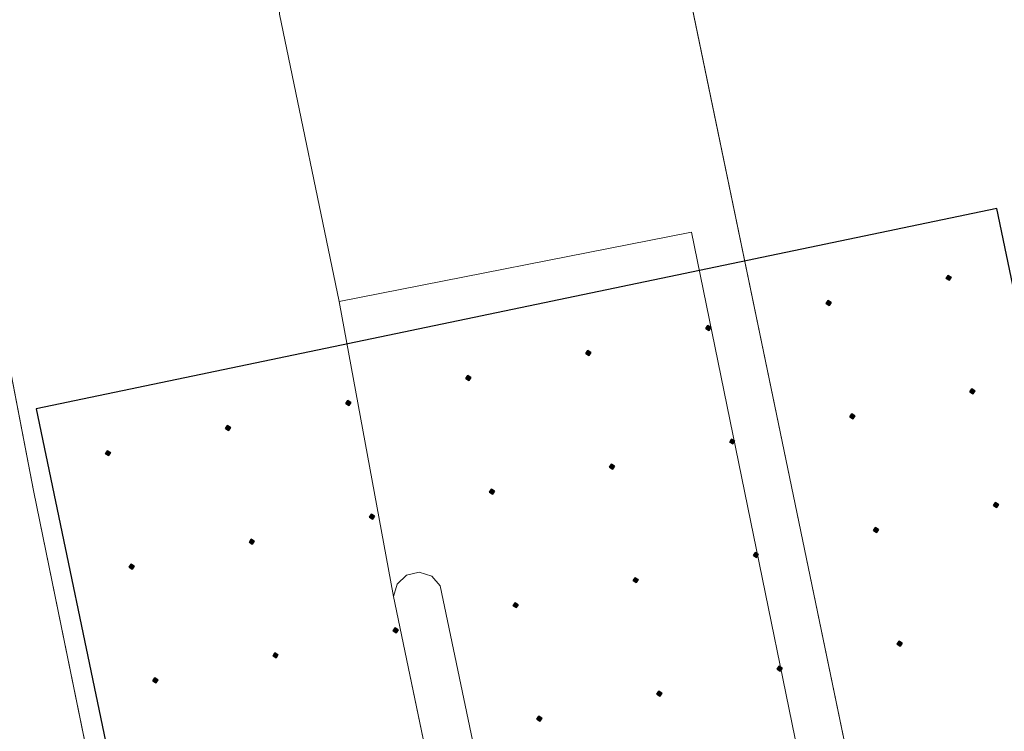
# Model space of a CAD drawing. Header units: metres. Extents: x 248690 to 249249, y 479346 to 480351.
# Tile 17 of 30: x 248954 to 248963, y 479768 to 479775. Entities that reach past the tile are written whole.
import ezdxf

# ---------------------------------------------------------------- set-up
doc = ezdxf.new("R2010")
doc.units = ezdxf.units.M
for name, color, linetype, lineweight in [('B-XX-VH-VERHARDING_ASFALT-GV', 252, 'Continuous', 18), ('B-XX-VH-VERHARDING_BETONSTRAATSTEEN-GV', 252, 'Continuous', 18), ('B-XX-VH-VERHARDING_GRASBETONSTEEN-GV', 70, 'Continuous', 18)]:
    doc.layers.add(name, color=color, linetype=linetype, lineweight=lineweight)
doc.layers.add('DLX_TERR_CALC', color=3, linetype='Continuous', true_color=0x00ff00)

msp = doc.modelspace()

# ---------------------------------------------------------------- linework, layer by layer
at = {"layer": 'B-XX-VH-VERHARDING_ASFALT-GV'}
for points in [[(249012.32, 479534.955), (248994.346, 479607.361), (248985.135, 479647.694), (248970.149, 479718.027), (248961.831, 479756.999), (248960.855, 479756.808), (248960.574, 479756.823), (248960.308, 479756.913), (248960.075, 479757.069), (248959.891, 479757.282), (248959.771, 479757.536), (248959.172, 479760.283), (248957.277, 479769.383), (248956.738, 479772.303), (248956.147, 479775.145), (248956.143, 479775.449), (248956.236, 479775.739), (248956.415, 479775.985), (248956.663, 479776.162), (248956.954, 479776.253), (248957.695, 479776.383), (248957.688, 479776.414), (248949.717, 479813.919)], [(248949.717, 479813.919), (248957.688, 479776.414), (248957.695, 479776.383), (248958.977, 479776.608), (248959.274, 479776.613), (248959.559, 479776.528), (248959.806, 479776.362), (248959.991, 479776.129), (248960.097, 479775.851), (248962.362, 479764.923), (248963.104, 479761.278), (248963.7, 479758.358), (248963.709, 479758.068), (248963.635, 479757.788), (248963.482, 479757.542), (248963.266, 479757.35), (248963.003, 479757.229), (248961.831, 479756.999), (248970.149, 479718.027), (248985.135, 479647.694), (248994.346, 479607.361), (249012.32, 479534.955)], [(248953.083, 479773.697), (248953.715, 479770.431), (248954.705, 479765.595), (248955.615, 479761.072), (248956.343, 479757.658), (248956.801, 479755.872), (248957.325, 479754.361), (248957.686, 479753.229), (248958.619, 479750.615), (248959.825, 479747.297), (248960.22, 479746.008), (248960.588, 479744.472), (248962.986, 479732.785), (248963.549, 479730.06), (248964.607, 479724.987), (248965.244, 479722.395), (248977.538, 479664.471), (249008.125, 479520.593)]]:
    msp.add_lwpolyline(points, dxfattribs=at)
msp.add_lwpolyline([(248957.277, 479769.383), (248957.311, 479769.507), (248957.404, 479769.596), (248957.53, 479769.624), (248957.653, 479769.585), (248957.738, 479769.488), (248959.604, 479760.579), (248963.104, 479761.278), (248962.362, 479764.923), (248962.323, 479764.793), (248962.221, 479764.704), (248962.087, 479764.683), (248961.963, 479764.736), (248961.887, 479764.848), (248960.224, 479772.987), (248956.738, 479772.303)], close=True, dxfattribs=at)
at = {"layer": 'B-XX-VH-VERHARDING_BETONSTRAATSTEEN-GV'}
for points in [[(248956.738, 479772.303), (248960.224, 479772.987), (248961.887, 479764.848), (248961.963, 479764.736), (248962.087, 479764.683), (248962.221, 479764.704), (248962.323, 479764.793), (248962.362, 479764.923), (248960.097, 479775.851), (248959.991, 479776.129), (248959.806, 479776.362), (248959.559, 479776.528), (248959.274, 479776.613), (248958.977, 479776.608), (248957.695, 479776.383), (248956.954, 479776.253), (248956.663, 479776.162), (248956.415, 479775.985), (248956.236, 479775.739), (248956.143, 479775.449), (248956.147, 479775.145)], [(248961.831, 479756.999), (248963.003, 479757.229), (248963.266, 479757.35), (248963.482, 479757.542), (248963.635, 479757.788), (248963.709, 479758.068), (248963.7, 479758.358), (248963.104, 479761.278), (248959.604, 479760.579), (248957.738, 479769.488), (248957.653, 479769.585), (248957.53, 479769.624), (248957.404, 479769.596), (248957.311, 479769.507), (248957.277, 479769.383), (248959.172, 479760.283), (248959.771, 479757.536), (248959.891, 479757.282), (248960.075, 479757.069), (248960.308, 479756.913), (248960.574, 479756.823), (248960.855, 479756.808)]]:
    msp.add_lwpolyline(points, close=True, dxfattribs=at)
at = {"layer": 'B-XX-VH-VERHARDING_GRASBETONSTEEN-GV'}
msp.add_lwpolyline([(248957.325, 479754.361), (248956.801, 479755.872), (248956.343, 479757.658), (248955.615, 479761.072), (248954.705, 479765.595), (248953.715, 479770.431), (248953.083, 479773.697)], dxfattribs=at)
at = {"layer": 'DLX_TERR_CALC'}
for points in [[(248963.2439, 479773.2221, 0), (248953.7402, 479771.2397, 0)], [(248965.5878, 479761.9851, 0), (248963.2439, 479773.2221, 0)], [(248953.7402, 479771.2397, 0), (248956.0841, 479760.0027, 0)]]:
    msp.add_polyline3d(points, dxfattribs=at)

# ---------------------------------------------------------------- meshes
mesh = msp.add_polyface(dxfattribs=at)
corners = [(248962.7722, 479772.5118), (248962.7916, 479772.5414), (248962.7671, 479772.5363), (248962.7916, 479772.5414), (248962.762, 479772.5608), (248962.7671, 479772.5363), (248962.762, 479772.5608), (248962.7426, 479772.5312), (248962.7671, 479772.5363), (248962.7426, 479772.5312), (248962.7722, 479772.5118), (248962.7671, 479772.5363), (248962.7916, 479772.5414), (248962.7722, 479772.5118), (248962.7671, 479772.5363), (248962.762, 479772.5608), (248962.7916, 479772.5414), (248962.7671, 479772.5363), (248962.7426, 479772.5312), (248962.762, 479772.5608), (248962.7671, 479772.5363), (248962.7722, 479772.5118), (248962.7426, 479772.5312), (248962.7671, 479772.5363)]
mesh.append_faces([[corners[k] for k in face] for face in [(0, 1, 2), (3, 4, 5), (6, 7, 8), (9, 10, 11), (12, 13, 14), (15, 16, 17), (18, 19, 20), (21, 22, 23)]])
mesh = msp.add_polyface(dxfattribs=at)
corners = [(248961.5842, 479772.2641), (248961.6036, 479772.2937), (248961.5791, 479772.2885), (248961.6036, 479772.2937), (248961.574, 479772.313), (248961.5791, 479772.2885), (248961.574, 479772.313), (248961.5547, 479772.2834), (248961.5791, 479772.2885), (248961.5547, 479772.2834), (248961.5842, 479772.2641), (248961.5791, 479772.2885), (248961.6036, 479772.2937), (248961.5842, 479772.2641), (248961.5791, 479772.2885), (248961.574, 479772.313), (248961.6036, 479772.2937), (248961.5791, 479772.2885), (248961.5547, 479772.2834), (248961.574, 479772.313), (248961.5791, 479772.2885), (248961.5842, 479772.2641), (248961.5547, 479772.2834), (248961.5791, 479772.2885)]
mesh.append_faces([[corners[k] for k in face] for face in [(0, 1, 2), (3, 4, 5), (6, 7, 8), (9, 10, 11), (12, 13, 14), (15, 16, 17), (18, 19, 20), (21, 22, 23)]])
mesh = msp.add_polyface(dxfattribs=at)
corners = [(248960.3963, 479772.0163), (248960.4157, 479772.0459), (248960.3912, 479772.0407), (248960.4157, 479772.0459), (248960.3861, 479772.0652), (248960.3912, 479772.0407), (248960.3861, 479772.0652), (248960.3667, 479772.0356), (248960.3912, 479772.0407), (248960.3667, 479772.0356), (248960.3963, 479772.0163), (248960.3912, 479772.0407), (248960.4157, 479772.0459), (248960.3963, 479772.0163), (248960.3912, 479772.0407), (248960.3861, 479772.0652), (248960.4157, 479772.0459), (248960.3912, 479772.0407), (248960.3667, 479772.0356), (248960.3861, 479772.0652), (248960.3912, 479772.0407), (248960.3963, 479772.0163), (248960.3667, 479772.0356), (248960.3912, 479772.0407)]
mesh.append_faces([[corners[k] for k in face] for face in [(0, 1, 2), (3, 4, 5), (6, 7, 8), (9, 10, 11), (12, 13, 14), (15, 16, 17), (18, 19, 20), (21, 22, 23)]])
mesh = msp.add_polyface(dxfattribs=at)
corners = [(248959.2083, 479771.7685), (248959.2277, 479771.798), (248959.2032, 479771.7929), (248959.2277, 479771.798), (248959.1981, 479771.8174), (248959.2032, 479771.7929), (248959.1981, 479771.8174), (248959.1788, 479771.7878), (248959.2032, 479771.7929), (248959.1788, 479771.7878), (248959.2083, 479771.7685), (248959.2032, 479771.7929), (248959.2277, 479771.798), (248959.2083, 479771.7685), (248959.2032, 479771.7929), (248959.1981, 479771.8174), (248959.2277, 479771.798), (248959.2032, 479771.7929), (248959.1788, 479771.7878), (248959.1981, 479771.8174), (248959.2032, 479771.7929), (248959.2083, 479771.7685), (248959.1788, 479771.7878), (248959.2032, 479771.7929)]
mesh.append_faces([[corners[k] for k in face] for face in [(0, 1, 2), (3, 4, 5), (6, 7, 8), (9, 10, 11), (12, 13, 14), (15, 16, 17), (18, 19, 20), (21, 22, 23)]])
mesh = msp.add_polyface(dxfattribs=at)
corners = [(248958.0204, 479771.5207), (248958.0397, 479771.5502), (248958.0153, 479771.5451), (248958.0397, 479771.5502), (248958.0102, 479771.5696), (248958.0153, 479771.5451), (248958.0102, 479771.5696), (248957.9908, 479771.54), (248958.0153, 479771.5451), (248957.9908, 479771.54), (248958.0204, 479771.5207), (248958.0153, 479771.5451), (248958.0397, 479771.5502), (248958.0204, 479771.5207), (248958.0153, 479771.5451), (248958.0102, 479771.5696), (248958.0397, 479771.5502), (248958.0153, 479771.5451), (248957.9908, 479771.54), (248958.0102, 479771.5696), (248958.0153, 479771.5451), (248958.0204, 479771.5207), (248957.9908, 479771.54), (248958.0153, 479771.5451)]
mesh.append_faces([[corners[k] for k in face] for face in [(0, 1, 2), (3, 4, 5), (6, 7, 8), (9, 10, 11), (12, 13, 14), (15, 16, 17), (18, 19, 20), (21, 22, 23)]])
mesh = msp.add_polyface(dxfattribs=at)
corners = [(248963.0066, 479771.3882), (248963.026, 479771.4177), (248963.0015, 479771.4126), (248963.026, 479771.4177), (248962.9964, 479771.4371), (248963.0015, 479771.4126), (248962.9964, 479771.4371), (248962.977, 479771.4075), (248963.0015, 479771.4126), (248962.977, 479771.4075), (248963.0066, 479771.3882), (248963.0015, 479771.4126), (248963.026, 479771.4177), (248963.0066, 479771.3882), (248963.0015, 479771.4126), (248962.9964, 479771.4371), (248963.026, 479771.4177), (248963.0015, 479771.4126), (248962.977, 479771.4075), (248962.9964, 479771.4371), (248963.0015, 479771.4126), (248963.0066, 479771.3882), (248962.977, 479771.4075), (248963.0015, 479771.4126)]
mesh.append_faces([[corners[k] for k in face] for face in [(0, 1, 2), (3, 4, 5), (6, 7, 8), (9, 10, 11), (12, 13, 14), (15, 16, 17), (18, 19, 20), (21, 22, 23)]])
mesh = msp.add_polyface(dxfattribs=at)
corners = [(248956.8324, 479771.2729), (248956.8518, 479771.3024), (248956.8273, 479771.2973), (248956.8518, 479771.3024), (248956.8222, 479771.3218), (248956.8273, 479771.2973), (248956.8222, 479771.3218), (248956.8028, 479771.2922), (248956.8273, 479771.2973), (248956.8028, 479771.2922), (248956.8324, 479771.2729), (248956.8273, 479771.2973), (248956.8518, 479771.3024), (248956.8324, 479771.2729), (248956.8273, 479771.2973), (248956.8222, 479771.3218), (248956.8518, 479771.3024), (248956.8273, 479771.2973), (248956.8028, 479771.2922), (248956.8222, 479771.3218), (248956.8273, 479771.2973), (248956.8324, 479771.2729), (248956.8028, 479771.2922), (248956.8273, 479771.2973)]
mesh.append_faces([[corners[k] for k in face] for face in [(0, 1, 2), (3, 4, 5), (6, 7, 8), (9, 10, 11), (12, 13, 14), (15, 16, 17), (18, 19, 20), (21, 22, 23)]])
mesh = msp.add_polyface(dxfattribs=at)
corners = [(248961.8187, 479771.1404), (248961.838, 479771.1699), (248961.8135, 479771.1648), (248961.838, 479771.1699), (248961.8084, 479771.1893), (248961.8135, 479771.1648), (248961.8084, 479771.1893), (248961.7891, 479771.1597), (248961.8135, 479771.1648), (248961.7891, 479771.1597), (248961.8187, 479771.1404), (248961.8135, 479771.1648), (248961.838, 479771.1699), (248961.8187, 479771.1404), (248961.8135, 479771.1648), (248961.8084, 479771.1893), (248961.838, 479771.1699), (248961.8135, 479771.1648), (248961.7891, 479771.1597), (248961.8084, 479771.1893), (248961.8135, 479771.1648), (248961.8187, 479771.1404), (248961.7891, 479771.1597), (248961.8135, 479771.1648)]
mesh.append_faces([[corners[k] for k in face] for face in [(0, 1, 2), (3, 4, 5), (6, 7, 8), (9, 10, 11), (12, 13, 14), (15, 16, 17), (18, 19, 20), (21, 22, 23)]])
mesh = msp.add_polyface(dxfattribs=at)
corners = [(248955.6445, 479771.0251), (248955.6638, 479771.0547), (248955.6394, 479771.0496), (248955.6638, 479771.0547), (248955.6343, 479771.074), (248955.6394, 479771.0496), (248955.6343, 479771.074), (248955.6149, 479771.0445), (248955.6394, 479771.0496), (248955.6149, 479771.0445), (248955.6445, 479771.0251), (248955.6394, 479771.0496), (248955.6638, 479771.0547), (248955.6445, 479771.0251), (248955.6394, 479771.0496), (248955.6343, 479771.074), (248955.6638, 479771.0547), (248955.6394, 479771.0496), (248955.6149, 479771.0445), (248955.6343, 479771.074), (248955.6394, 479771.0496), (248955.6445, 479771.0251), (248955.6149, 479771.0445), (248955.6394, 479771.0496)]
mesh.append_faces([[corners[k] for k in face] for face in [(0, 1, 2), (3, 4, 5), (6, 7, 8), (9, 10, 11), (12, 13, 14), (15, 16, 17), (18, 19, 20), (21, 22, 23)]])
mesh = msp.add_polyface(dxfattribs=at)
corners = [(248960.6307, 479770.8926), (248960.6501, 479770.9221), (248960.6256, 479770.917), (248960.6501, 479770.9221), (248960.6205, 479770.9415), (248960.6256, 479770.917), (248960.6205, 479770.9415), (248960.6011, 479770.9119), (248960.6256, 479770.917), (248960.6011, 479770.9119), (248960.6307, 479770.8926), (248960.6256, 479770.917), (248960.6501, 479770.9221), (248960.6307, 479770.8926), (248960.6256, 479770.917), (248960.6205, 479770.9415), (248960.6501, 479770.9221), (248960.6256, 479770.917), (248960.6011, 479770.9119), (248960.6205, 479770.9415), (248960.6256, 479770.917), (248960.6307, 479770.8926), (248960.6011, 479770.9119), (248960.6256, 479770.917)]
mesh.append_faces([[corners[k] for k in face] for face in [(0, 1, 2), (3, 4, 5), (6, 7, 8), (9, 10, 11), (12, 13, 14), (15, 16, 17), (18, 19, 20), (21, 22, 23)]])
mesh = msp.add_polyface(dxfattribs=at)
corners = [(248954.4565, 479770.7773), (248954.4759, 479770.8069), (248954.4514, 479770.8018), (248954.4759, 479770.8069), (248954.4463, 479770.8262), (248954.4514, 479770.8018), (248954.4463, 479770.8262), (248954.4269, 479770.7967), (248954.4514, 479770.8018), (248954.4269, 479770.7967), (248954.4565, 479770.7773), (248954.4514, 479770.8018), (248954.4759, 479770.8069), (248954.4565, 479770.7773), (248954.4514, 479770.8018), (248954.4463, 479770.8262), (248954.4759, 479770.8069), (248954.4514, 479770.8018), (248954.4269, 479770.7967), (248954.4463, 479770.8262), (248954.4514, 479770.8018), (248954.4565, 479770.7773), (248954.4269, 479770.7967), (248954.4514, 479770.8018)]
mesh.append_faces([[corners[k] for k in face] for face in [(0, 1, 2), (3, 4, 5), (6, 7, 8), (9, 10, 11), (12, 13, 14), (15, 16, 17), (18, 19, 20), (21, 22, 23)]])
mesh = msp.add_polyface(dxfattribs=at)
corners = [(248959.4427, 479770.6448), (248959.4621, 479770.6744), (248959.4376, 479770.6693), (248959.4621, 479770.6744), (248959.4325, 479770.6937), (248959.4376, 479770.6693), (248959.4325, 479770.6937), (248959.4132, 479770.6642), (248959.4376, 479770.6693), (248959.4132, 479770.6642), (248959.4427, 479770.6448), (248959.4376, 479770.6693), (248959.4621, 479770.6744), (248959.4427, 479770.6448), (248959.4376, 479770.6693), (248959.4325, 479770.6937), (248959.4621, 479770.6744), (248959.4376, 479770.6693), (248959.4132, 479770.6642), (248959.4325, 479770.6937), (248959.4376, 479770.6693), (248959.4427, 479770.6448), (248959.4132, 479770.6642), (248959.4376, 479770.6693)]
mesh.append_faces([[corners[k] for k in face] for face in [(0, 1, 2), (3, 4, 5), (6, 7, 8), (9, 10, 11), (12, 13, 14), (15, 16, 17), (18, 19, 20), (21, 22, 23)]])
mesh = msp.add_polyface(dxfattribs=at)
corners = [(248958.2548, 479770.397), (248958.2742, 479770.4266), (248958.2497, 479770.4215), (248958.2742, 479770.4266), (248958.2446, 479770.4459), (248958.2497, 479770.4215), (248958.2446, 479770.4459), (248958.2252, 479770.4163), (248958.2497, 479770.4215), (248958.2252, 479770.4163), (248958.2548, 479770.397), (248958.2497, 479770.4215), (248958.2742, 479770.4266), (248958.2548, 479770.397), (248958.2497, 479770.4215), (248958.2446, 479770.4459), (248958.2742, 479770.4266), (248958.2497, 479770.4215), (248958.2252, 479770.4163), (248958.2446, 479770.4459), (248958.2497, 479770.4215), (248958.2548, 479770.397), (248958.2252, 479770.4163), (248958.2497, 479770.4215)]
mesh.append_faces([[corners[k] for k in face] for face in [(0, 1, 2), (3, 4, 5), (6, 7, 8), (9, 10, 11), (12, 13, 14), (15, 16, 17), (18, 19, 20), (21, 22, 23)]])
mesh = msp.add_polyface(dxfattribs=at)
corners = [(248963.241, 479770.2645), (248963.2604, 479770.2941), (248963.2359, 479770.2889), (248963.2604, 479770.2941), (248963.2308, 479770.3134), (248963.2359, 479770.2889), (248963.2308, 479770.3134), (248963.2114, 479770.2838), (248963.2359, 479770.2889), (248963.2114, 479770.2838), (248963.241, 479770.2645), (248963.2359, 479770.2889), (248963.2604, 479770.2941), (248963.241, 479770.2645), (248963.2359, 479770.2889), (248963.2308, 479770.3134), (248963.2604, 479770.2941), (248963.2359, 479770.2889), (248963.2114, 479770.2838), (248963.2308, 479770.3134), (248963.2359, 479770.2889), (248963.241, 479770.2645), (248963.2114, 479770.2838), (248963.2359, 479770.2889)]
mesh.append_faces([[corners[k] for k in face] for face in [(0, 1, 2), (3, 4, 5), (6, 7, 8), (9, 10, 11), (12, 13, 14), (15, 16, 17), (18, 19, 20), (21, 22, 23)]])
mesh = msp.add_polyface(dxfattribs=at)
corners = [(248957.0668, 479770.1492), (248957.0862, 479770.1788), (248957.0617, 479770.1737), (248957.0862, 479770.1788), (248957.0566, 479770.1981), (248957.0617, 479770.1737), (248957.0566, 479770.1981), (248957.0372, 479770.1685), (248957.0617, 479770.1737), (248957.0372, 479770.1685), (248957.0668, 479770.1492), (248957.0617, 479770.1737), (248957.0862, 479770.1788), (248957.0668, 479770.1492), (248957.0617, 479770.1737), (248957.0566, 479770.1981), (248957.0862, 479770.1788), (248957.0617, 479770.1737), (248957.0372, 479770.1685), (248957.0566, 479770.1981), (248957.0617, 479770.1737), (248957.0668, 479770.1492), (248957.0372, 479770.1685), (248957.0617, 479770.1737)]
mesh.append_faces([[corners[k] for k in face] for face in [(0, 1, 2), (3, 4, 5), (6, 7, 8), (9, 10, 11), (12, 13, 14), (15, 16, 17), (18, 19, 20), (21, 22, 23)]])
mesh = msp.add_polyface(dxfattribs=at)
corners = [(248962.053, 479770.0167), (248962.0724, 479770.0462), (248962.0479, 479770.0411), (248962.0724, 479770.0462), (248962.0428, 479770.0656), (248962.0479, 479770.0411), (248962.0428, 479770.0656), (248962.0234, 479770.036), (248962.0479, 479770.0411), (248962.0234, 479770.036), (248962.053, 479770.0167), (248962.0479, 479770.0411), (248962.0724, 479770.0462), (248962.053, 479770.0167), (248962.0479, 479770.0411), (248962.0428, 479770.0656), (248962.0724, 479770.0462), (248962.0479, 479770.0411), (248962.0234, 479770.036), (248962.0428, 479770.0656), (248962.0479, 479770.0411), (248962.053, 479770.0167), (248962.0234, 479770.036), (248962.0479, 479770.0411)]
mesh.append_faces([[corners[k] for k in face] for face in [(0, 1, 2), (3, 4, 5), (6, 7, 8), (9, 10, 11), (12, 13, 14), (15, 16, 17), (18, 19, 20), (21, 22, 23)]])
mesh = msp.add_polyface(dxfattribs=at)
corners = [(248955.8788, 479769.9014), (248955.8982, 479769.931), (248955.8737, 479769.9258), (248955.8982, 479769.931), (248955.8686, 479769.9503), (248955.8737, 479769.9258), (248955.8686, 479769.9503), (248955.8493, 479769.9207), (248955.8737, 479769.9258), (248955.8493, 479769.9207), (248955.8788, 479769.9014), (248955.8737, 479769.9258), (248955.8982, 479769.931), (248955.8788, 479769.9014), (248955.8737, 479769.9258), (248955.8686, 479769.9503), (248955.8982, 479769.931), (248955.8737, 479769.9258), (248955.8493, 479769.9207), (248955.8686, 479769.9503), (248955.8737, 479769.9258), (248955.8788, 479769.9014), (248955.8493, 479769.9207), (248955.8737, 479769.9258)]
mesh.append_faces([[corners[k] for k in face] for face in [(0, 1, 2), (3, 4, 5), (6, 7, 8), (9, 10, 11), (12, 13, 14), (15, 16, 17), (18, 19, 20), (21, 22, 23)]])
mesh = msp.add_polyface(dxfattribs=at)
corners = [(248960.8651, 479769.7689), (248960.8844, 479769.7984), (248960.86, 479769.7933), (248960.8844, 479769.7984), (248960.8549, 479769.8178), (248960.86, 479769.7933), (248960.8549, 479769.8178), (248960.8355, 479769.7882), (248960.86, 479769.7933), (248960.8355, 479769.7882), (248960.8651, 479769.7689), (248960.86, 479769.7933), (248960.8844, 479769.7984), (248960.8651, 479769.7689), (248960.86, 479769.7933), (248960.8549, 479769.8178), (248960.8844, 479769.7984), (248960.86, 479769.7933), (248960.8355, 479769.7882), (248960.8549, 479769.8178), (248960.86, 479769.7933), (248960.8651, 479769.7689), (248960.8355, 479769.7882), (248960.86, 479769.7933)]
mesh.append_faces([[corners[k] for k in face] for face in [(0, 1, 2), (3, 4, 5), (6, 7, 8), (9, 10, 11), (12, 13, 14), (15, 16, 17), (18, 19, 20), (21, 22, 23)]])
mesh = msp.add_polyface(dxfattribs=at)
corners = [(248954.6909, 479769.6536), (248954.7102, 479769.6832), (248954.6858, 479769.6781), (248954.7102, 479769.6832), (248954.6807, 479769.7026), (248954.6858, 479769.6781), (248954.6807, 479769.7026), (248954.6613, 479769.673), (248954.6858, 479769.6781), (248954.6613, 479769.673), (248954.6909, 479769.6536), (248954.6858, 479769.6781), (248954.7102, 479769.6832), (248954.6909, 479769.6536), (248954.6858, 479769.6781), (248954.6807, 479769.7026), (248954.7102, 479769.6832), (248954.6858, 479769.6781), (248954.6613, 479769.673), (248954.6807, 479769.7026), (248954.6858, 479769.6781), (248954.6909, 479769.6536), (248954.6613, 479769.673), (248954.6858, 479769.6781)]
mesh.append_faces([[corners[k] for k in face] for face in [(0, 1, 2), (3, 4, 5), (6, 7, 8), (9, 10, 11), (12, 13, 14), (15, 16, 17), (18, 19, 20), (21, 22, 23)]])
mesh = msp.add_polyface(dxfattribs=at)
corners = [(248959.6771, 479769.5211), (248959.6965, 479769.5506), (248959.672, 479769.5455), (248959.6965, 479769.5506), (248959.6669, 479769.57), (248959.672, 479769.5455), (248959.6669, 479769.57), (248959.6475, 479769.5404), (248959.672, 479769.5455), (248959.6475, 479769.5404), (248959.6771, 479769.5211), (248959.672, 479769.5455), (248959.6965, 479769.5506), (248959.6771, 479769.5211), (248959.672, 479769.5455), (248959.6669, 479769.57), (248959.6965, 479769.5506), (248959.672, 479769.5455), (248959.6475, 479769.5404), (248959.6669, 479769.57), (248959.672, 479769.5455), (248959.6771, 479769.5211), (248959.6475, 479769.5404), (248959.672, 479769.5455)]
mesh.append_faces([[corners[k] for k in face] for face in [(0, 1, 2), (3, 4, 5), (6, 7, 8), (9, 10, 11), (12, 13, 14), (15, 16, 17), (18, 19, 20), (21, 22, 23)]])
mesh = msp.add_polyface(dxfattribs=at)
corners = [(248958.4892, 479769.2733), (248958.5085, 479769.3029), (248958.4841, 479769.2978), (248958.5085, 479769.3029), (248958.4789, 479769.3222), (248958.4841, 479769.2978), (248958.4789, 479769.3222), (248958.4596, 479769.2927), (248958.4841, 479769.2978), (248958.4596, 479769.2927), (248958.4892, 479769.2733), (248958.4841, 479769.2978), (248958.5085, 479769.3029), (248958.4892, 479769.2733), (248958.4841, 479769.2978), (248958.4789, 479769.3222), (248958.5085, 479769.3029), (248958.4841, 479769.2978), (248958.4596, 479769.2927), (248958.4789, 479769.3222), (248958.4841, 479769.2978), (248958.4892, 479769.2733), (248958.4596, 479769.2927), (248958.4841, 479769.2978)]
mesh.append_faces([[corners[k] for k in face] for face in [(0, 1, 2), (3, 4, 5), (6, 7, 8), (9, 10, 11), (12, 13, 14), (15, 16, 17), (18, 19, 20), (21, 22, 23)]])
mesh = msp.add_polyface(dxfattribs=at)
corners = [(248957.3012, 479769.0255), (248957.3206, 479769.0551), (248957.2961, 479769.05), (248957.3206, 479769.0551), (248957.291, 479769.0744), (248957.2961, 479769.05), (248957.291, 479769.0744), (248957.2716, 479769.0449), (248957.2961, 479769.05), (248957.2716, 479769.0449), (248957.3012, 479769.0255), (248957.2961, 479769.05), (248957.3206, 479769.0551), (248957.3012, 479769.0255), (248957.2961, 479769.05), (248957.291, 479769.0744), (248957.3206, 479769.0551), (248957.2961, 479769.05), (248957.2716, 479769.0449), (248957.291, 479769.0744), (248957.2961, 479769.05), (248957.3012, 479769.0255), (248957.2716, 479769.0449), (248957.2961, 479769.05)]
mesh.append_faces([[corners[k] for k in face] for face in [(0, 1, 2), (3, 4, 5), (6, 7, 8), (9, 10, 11), (12, 13, 14), (15, 16, 17), (18, 19, 20), (21, 22, 23)]])
mesh = msp.add_polyface(dxfattribs=at)
corners = [(248962.2874, 479768.893), (248962.3068, 479768.9225), (248962.2823, 479768.9174), (248962.3068, 479768.9225), (248962.2772, 479768.9419), (248962.2823, 479768.9174), (248962.2772, 479768.9419), (248962.2579, 479768.9123), (248962.2823, 479768.9174), (248962.2579, 479768.9123), (248962.2874, 479768.893), (248962.2823, 479768.9174), (248962.3068, 479768.9225), (248962.2874, 479768.893), (248962.2823, 479768.9174), (248962.2772, 479768.9419), (248962.3068, 479768.9225), (248962.2823, 479768.9174), (248962.2579, 479768.9123), (248962.2772, 479768.9419), (248962.2823, 479768.9174), (248962.2874, 479768.893), (248962.2579, 479768.9123), (248962.2823, 479768.9174)]
mesh.append_faces([[corners[k] for k in face] for face in [(0, 1, 2), (3, 4, 5), (6, 7, 8), (9, 10, 11), (12, 13, 14), (15, 16, 17), (18, 19, 20), (21, 22, 23)]])
mesh = msp.add_polyface(dxfattribs=at)
corners = [(248956.1132, 479768.7777), (248956.1326, 479768.8073), (248956.1081, 479768.8022), (248956.1326, 479768.8073), (248956.103, 479768.8266), (248956.1081, 479768.8022), (248956.103, 479768.8266), (248956.0837, 479768.7971), (248956.1081, 479768.8022), (248956.0837, 479768.7971), (248956.1132, 479768.7777), (248956.1081, 479768.8022), (248956.1326, 479768.8073), (248956.1132, 479768.7777), (248956.1081, 479768.8022), (248956.103, 479768.8266), (248956.1326, 479768.8073), (248956.1081, 479768.8022), (248956.0837, 479768.7971), (248956.103, 479768.8266), (248956.1081, 479768.8022), (248956.1132, 479768.7777), (248956.0837, 479768.7971), (248956.1081, 479768.8022)]
mesh.append_faces([[corners[k] for k in face] for face in [(0, 1, 2), (3, 4, 5), (6, 7, 8), (9, 10, 11), (12, 13, 14), (15, 16, 17), (18, 19, 20), (21, 22, 23)]])
mesh = msp.add_polyface(dxfattribs=at)
corners = [(248961.0995, 479768.6452), (248961.1188, 479768.6748), (248961.0944, 479768.6697), (248961.1188, 479768.6748), (248961.0893, 479768.6941), (248961.0944, 479768.6697), (248961.0893, 479768.6941), (248961.0699, 479768.6645), (248961.0944, 479768.6697), (248961.0699, 479768.6645), (248961.0995, 479768.6452), (248961.0944, 479768.6697), (248961.1188, 479768.6748), (248961.0995, 479768.6452), (248961.0944, 479768.6697), (248961.0893, 479768.6941), (248961.1188, 479768.6748), (248961.0944, 479768.6697), (248961.0699, 479768.6645), (248961.0893, 479768.6941), (248961.0944, 479768.6697), (248961.0995, 479768.6452), (248961.0699, 479768.6645), (248961.0944, 479768.6697)]
mesh.append_faces([[corners[k] for k in face] for face in [(0, 1, 2), (3, 4, 5), (6, 7, 8), (9, 10, 11), (12, 13, 14), (15, 16, 17), (18, 19, 20), (21, 22, 23)]])
mesh = msp.add_polyface(dxfattribs=at)
corners = [(248954.9253, 479768.5299), (248954.9447, 479768.5595), (248954.9202, 479768.5544), (248954.9447, 479768.5595), (248954.9151, 479768.5788), (248954.9202, 479768.5544), (248954.9151, 479768.5788), (248954.8957, 479768.5493), (248954.9202, 479768.5544), (248954.8957, 479768.5493), (248954.9253, 479768.5299), (248954.9202, 479768.5544), (248954.9447, 479768.5595), (248954.9253, 479768.5299), (248954.9202, 479768.5544), (248954.9151, 479768.5788), (248954.9447, 479768.5595), (248954.9202, 479768.5544), (248954.8957, 479768.5493), (248954.9151, 479768.5788), (248954.9202, 479768.5544), (248954.9253, 479768.5299), (248954.8957, 479768.5493), (248954.9202, 479768.5544)]
mesh.append_faces([[corners[k] for k in face] for face in [(0, 1, 2), (3, 4, 5), (6, 7, 8), (9, 10, 11), (12, 13, 14), (15, 16, 17), (18, 19, 20), (21, 22, 23)]])
mesh = msp.add_polyface(dxfattribs=at)
corners = [(248959.9115, 479768.3974), (248959.9309, 479768.427), (248959.9064, 479768.4219), (248959.9309, 479768.427), (248959.9013, 479768.4463), (248959.9064, 479768.4219), (248959.9013, 479768.4463), (248959.8819, 479768.4167), (248959.9064, 479768.4219), (248959.8819, 479768.4167), (248959.9115, 479768.3974), (248959.9064, 479768.4219), (248959.9309, 479768.427), (248959.9115, 479768.3974), (248959.9064, 479768.4219), (248959.9013, 479768.4463), (248959.9309, 479768.427), (248959.9064, 479768.4219), (248959.8819, 479768.4167), (248959.9013, 479768.4463), (248959.9064, 479768.4219), (248959.9115, 479768.3974), (248959.8819, 479768.4167), (248959.9064, 479768.4219)]
mesh.append_faces([[corners[k] for k in face] for face in [(0, 1, 2), (3, 4, 5), (6, 7, 8), (9, 10, 11), (12, 13, 14), (15, 16, 17), (18, 19, 20), (21, 22, 23)]])
mesh = msp.add_polyface(dxfattribs=at)
corners = [(248958.7236, 479768.1496), (248958.7429, 479768.1792), (248958.7185, 479768.174), (248958.7429, 479768.1792), (248958.7134, 479768.1985), (248958.7185, 479768.174), (248958.7134, 479768.1985), (248958.694, 479768.1689), (248958.7185, 479768.174), (248958.694, 479768.1689), (248958.7236, 479768.1496), (248958.7185, 479768.174), (248958.7429, 479768.1792), (248958.7236, 479768.1496), (248958.7185, 479768.174), (248958.7134, 479768.1985), (248958.7429, 479768.1792), (248958.7185, 479768.174), (248958.694, 479768.1689), (248958.7134, 479768.1985), (248958.7185, 479768.174), (248958.7236, 479768.1496), (248958.694, 479768.1689), (248958.7185, 479768.174)]
mesh.append_faces([[corners[k] for k in face] for face in [(0, 1, 2), (3, 4, 5), (6, 7, 8), (9, 10, 11), (12, 13, 14), (15, 16, 17), (18, 19, 20), (21, 22, 23)]])

doc.saveas('drawing.dxf')
